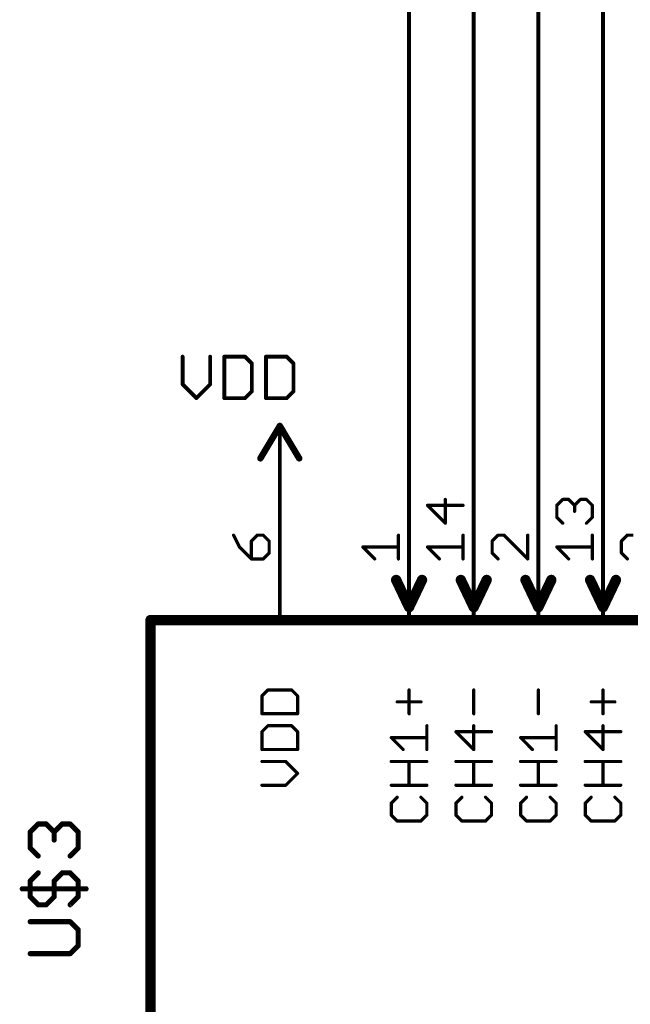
# Model space of a CAD drawing. Extents: x -61 to 240, y -139 to 283.
# Tile 68 of 77: x 112 to 136, y 104 to 143. Entities that reach past the tile are written whole.
import ezdxf

# ---------------------------------------------------------------- set-up
doc = ezdxf.new("R2010")
doc.units = 0
for name, color, linetype in [('91', 94, 'CONTINUOUS'), ('94', 14, 'CONTINUOUS'), ('95', 251, 'CONTINUOUS'), ('96', 251, 'CONTINUOUS')]:
    doc.layers.add(name, color=color, linetype=linetype)

msp = doc.modelspace()

# ---------------------------------------------------------------- linework, layer by layer
at = {"layer": '91', "const_width": 0.1524}
for points in [[(129.54, 223.52), (129.54, 124.46)], [(134.62, 198.12), (134.62, 124.46)], [(132.08, 180.34), (132.08, 124.46)], [(127, 154.94), (127, 124.46)]]:
    msp.add_lwpolyline(points, dxfattribs=at)
at = {"layer": '91', "const_width": 0.0762}
for points in [[(126.9619, 124.46, 1), (127.0381, 124.46)], [(129.5019, 124.46, 1), (129.5781, 124.46)], [(132.0419, 124.46, 1), (132.1181, 124.46)], [(134.5819, 124.46, 1), (134.6581, 124.46)]]:
    msp.add_lwpolyline(points, format="xyb", dxfattribs=at)
at = {"layer": '94'}
for points, const_width in [([(121.158, 125.73), (121.92, 127)], 0.254), ([(121.92, 127), (122.682, 125.73)], 0.254), ([(121.92, 124.46), (121.92, 127)], 0.1524), ([(121.92, 124.46), (121.92, 119.38)], 0.1524), ([(127, 124.46), (127, 119.38)], 0.1524), ([(129.54, 124.46), (129.54, 119.38)], 0.1524), ([(132.08, 124.46), (132.08, 119.38)], 0.1524), ([(134.62, 124.46), (134.62, 119.38)], 0.1524), ([(127, 119.888), (126.492, 120.9548)], 0.4064), ([(127, 119.888), (127.508, 120.9548)], 0.4064), ([(129.54, 119.888), (129.032, 120.9548)], 0.4064), ([(129.54, 119.888), (130.048, 120.9548)], 0.4064), ([(132.08, 119.888), (131.572, 120.9548)], 0.4064), ([(132.08, 119.888), (132.588, 120.9548)], 0.4064), ([(134.62, 119.888), (134.112, 120.9548)], 0.4064), ([(134.62, 119.888), (135.128, 120.9548)], 0.4064), ([(116.84, 119.38), (167.64, 119.38)], 0.4064), ([(116.84, 93.98), (116.84, 119.38)], 0.4064)]:
    msp.add_lwpolyline(points, dxfattribs=dict(at, const_width=const_width))
for points, const_width in [([(121.9745, 127.0327, 1), (121.8655, 126.9673)], 0.127), ([(121.9745, 126.9673, 1), (121.8655, 127.0327)], 0.127), ([(121.9581, 127, 1), (121.8819, 127)], 0.0762), ([(121.1035, 125.7627, 1), (121.2125, 125.6973)], 0.127), ([(122.6275, 125.6973, 1), (122.7365, 125.7627)], 0.127), ([(121.9581, 124.46, 1), (121.8819, 124.46)], 0.0762), ([(121.8819, 124.46, 1), (121.9581, 124.46)], 0.0762), ([(127.0381, 124.46, 1), (126.9619, 124.46)], 0.0762), ([(129.5781, 124.46, 1), (129.5019, 124.46)], 0.0762), ([(132.1181, 124.46, 1), (132.0419, 124.46)], 0.0762), ([(134.6581, 124.46, 1), (134.5819, 124.46)], 0.0762), ([(126.5837, 120.9985, 1), (126.4003, 120.9111)], 0.2032), ([(127.5997, 120.9111, 1), (127.4163, 120.9985)], 0.2032), ([(129.1237, 120.9985, 1), (128.9403, 120.9111)], 0.2032), ([(130.1397, 120.9111, 1), (129.9563, 120.9985)], 0.2032), ([(131.6637, 120.9985, 1), (131.4803, 120.9111)], 0.2032), ([(132.6797, 120.9111, 1), (132.4963, 120.9985)], 0.2032), ([(134.2037, 120.9985, 1), (134.0203, 120.9111)], 0.2032), ([(135.2197, 120.9111, 1), (135.0363, 120.9985)], 0.2032), ([(126.9083, 119.9317, 1), (127.0917, 119.8443)], 0.2032), ([(126.9083, 119.8443, 1), (127.0917, 119.9317)], 0.2032), ([(129.4483, 119.9317, 1), (129.6317, 119.8443)], 0.2032), ([(129.4483, 119.8443, 1), (129.6317, 119.9317)], 0.2032), ([(131.9883, 119.9317, 1), (132.1717, 119.8443)], 0.2032), ([(131.9883, 119.8443, 1), (132.1717, 119.9317)], 0.2032), ([(134.5283, 119.9317, 1), (134.7117, 119.8443)], 0.2032), ([(134.5283, 119.8443, 1), (134.7117, 119.9317)], 0.2032), ([(116.84, 119.4816, 1), (116.84, 119.2784)], 0.2032), ([(116.9416, 119.38, 1), (116.7384, 119.38)], 0.2032), ([(121.8819, 119.38, 1), (121.9581, 119.38)], 0.0762), ([(126.9619, 119.38, 1), (127.0381, 119.38)], 0.0762), ([(129.5019, 119.38, 1), (129.5781, 119.38)], 0.0762), ([(132.0419, 119.38, 1), (132.1181, 119.38)], 0.0762), ([(134.5819, 119.38, 1), (134.6581, 119.38)], 0.0762)]:
    msp.add_lwpolyline(points, format="xyb", dxfattribs=dict(at, const_width=const_width))
at = {"layer": '95'}
for points, const_width in [([(128.4218, 123.1836), (128.4218, 124.1157)], 0.127), ([(132.8027, 123.8827), (133.0357, 124.1157)], 0.127), ([(133.0357, 124.1157), (133.2688, 124.1157)], 0.127), ([(133.2688, 124.1157), (133.5018, 123.8827)], 0.127), ([(133.5018, 123.8827), (133.7348, 124.1157)], 0.127), ([(133.7348, 124.1157), (133.9679, 124.1157)], 0.127), ([(133.9679, 124.1157), (134.2009, 123.8827)], 0.127), ([(129.1209, 123.8827), (127.7227, 123.8827)], 0.127), ([(127.7227, 123.8827), (128.4218, 123.1836)], 0.127), ([(132.8027, 123.4166), (132.8027, 123.8827)], 0.127), ([(133.5018, 123.8827), (133.5018, 123.6496)], 0.127), ([(134.2009, 123.8827), (134.2009, 123.4166)], 0.127), ([(133.0357, 123.1836), (132.8027, 123.4166)], 0.127), ([(134.2009, 123.4166), (133.9679, 123.1836)], 0.127), ([(120.1027, 122.7124), (120.3357, 122.2464)], 0.127), ([(121.0348, 122.7124), (120.8018, 122.4794)], 0.127), ([(120.8018, 122.4794), (120.8018, 121.7803)], 0.127), ([(121.2679, 122.7124), (121.0348, 122.7124)], 0.127), ([(121.5009, 122.4794), (121.2679, 122.7124)], 0.127), ([(121.5009, 122.0133), (121.5009, 122.4794)], 0.127), ([(126.5809, 121.7803), (126.5809, 122.7124)], 0.127), ([(129.1209, 121.7803), (129.1209, 122.7124)], 0.127), ([(130.4957, 122.7124), (130.2627, 122.4794)], 0.127), ([(130.2627, 122.4794), (130.2627, 122.0133)], 0.127), ([(130.7288, 122.7124), (130.4957, 122.7124)], 0.127), ([(131.6609, 121.7803), (130.7288, 122.7124)], 0.127), ([(131.6609, 122.7124), (131.6609, 121.7803)], 0.127), ([(134.2009, 121.7803), (134.2009, 122.7124)], 0.127), ([(135.3427, 122.4794), (135.5757, 122.7124)], 0.127), ([(135.3427, 122.0133), (135.3427, 122.4794)], 0.127), ([(135.5757, 122.7124), (135.8088, 122.7124)], 0.127), ([(120.3357, 122.2464), (120.8018, 121.7803)], 0.127), ([(125.6488, 121.7803), (125.1827, 122.2464)], 0.127), ([(125.1827, 122.2464), (126.5809, 122.2464)], 0.127), ([(128.1888, 121.7803), (127.7227, 122.2464)], 0.127), ([(127.7227, 122.2464), (129.1209, 122.2464)], 0.127), ([(133.2688, 121.7803), (132.8027, 122.2464)], 0.127), ([(132.8027, 122.2464), (134.2009, 122.2464)], 0.127), ([(120.8018, 121.7803), (121.2679, 121.7803)], 0.127), ([(121.2679, 121.7803), (121.5009, 122.0133)], 0.127), ([(130.2627, 122.0133), (130.4957, 121.7803)], 0.127), ([(135.5757, 121.7803), (135.3427, 122.0133)], 0.127), ([(121.4533, 116.6355), (121.2203, 116.4025)], 0.127), ([(121.2203, 116.4025), (121.2203, 115.7034)], 0.127), ([(122.3855, 116.6355), (121.4533, 116.6355)], 0.127), ([(122.6185, 116.4025), (122.3855, 116.6355)], 0.127), ([(122.6185, 115.7034), (122.6185, 116.4025)], 0.127), ([(126.9994, 115.7034), (126.9994, 116.6355)], 0.127), ([(129.5394, 115.7034), (129.5394, 116.6355)], 0.127), ([(132.0794, 115.7034), (132.0794, 116.6355)], 0.127), ([(134.6194, 115.7034), (134.6194, 116.6355)], 0.127), ([(126.5333, 116.1695), (127.4655, 116.1695)], 0.127), ([(134.1533, 116.1695), (135.0855, 116.1695)], 0.127), ([(121.2203, 115.7034), (122.6185, 115.7034)], 0.127), ([(121.4533, 115.2323), (121.2203, 114.9992)], 0.127), ([(122.3855, 115.2323), (121.4533, 115.2323)], 0.127), ([(122.6185, 114.9992), (122.3855, 115.2323)], 0.127), ([(127.6985, 114.3001), (127.6985, 115.2323)], 0.127), ([(129.5394, 114.3001), (129.5394, 115.2323)], 0.127), ([(132.7785, 114.3001), (132.7785, 115.2323)], 0.127), ([(134.6194, 114.3001), (134.6194, 115.2323)], 0.127), ([(121.2203, 114.9992), (121.2203, 114.3001)], 0.127), ([(122.6185, 114.3001), (122.6185, 114.9992)], 0.127), ([(126.7664, 114.3001), (126.3003, 114.7662)], 0.127), ([(126.3003, 114.7662), (127.6985, 114.7662)], 0.127), ([(130.2385, 114.9992), (128.8403, 114.9992)], 0.127), ([(128.8403, 114.9992), (129.5394, 114.3001)], 0.127), ([(131.8464, 114.3001), (131.3803, 114.7662)], 0.127), ([(131.3803, 114.7662), (132.7785, 114.7662)], 0.127), ([(135.3185, 114.9992), (133.9203, 114.9992)], 0.127), ([(133.9203, 114.9992), (134.6194, 114.3001)], 0.127), ([(121.2203, 114.3001), (122.6185, 114.3001)], 0.127), ([(122.1524, 113.829), (121.2203, 113.829)], 0.127), ([(122.6185, 113.3629), (122.1524, 113.829)], 0.127), ([(126.3003, 113.829), (127.6985, 113.829)], 0.127), ([(126.9994, 112.8969), (126.9994, 113.829)], 0.127), ([(128.8403, 113.829), (130.2385, 113.829)], 0.127), ([(129.5394, 112.8969), (129.5394, 113.829)], 0.127), ([(131.3803, 113.829), (132.7785, 113.829)], 0.127), ([(132.0794, 112.8969), (132.0794, 113.829)], 0.127), ([(133.9203, 113.829), (135.3185, 113.829)], 0.127), ([(134.6194, 112.8969), (134.6194, 113.829)], 0.127), ([(122.1524, 112.8969), (122.6185, 113.3629)], 0.127), ([(121.2203, 112.8969), (122.1524, 112.8969)], 0.127), ([(127.6985, 112.8969), (126.3003, 112.8969)], 0.127), ([(130.2385, 112.8969), (128.8403, 112.8969)], 0.127), ([(132.7785, 112.8969), (131.3803, 112.8969)], 0.127), ([(135.3185, 112.8969), (133.9203, 112.8969)], 0.127), ([(126.5333, 112.4257), (126.3003, 112.1927)], 0.127), ([(127.6985, 112.1927), (127.4655, 112.4257)], 0.127), ([(129.0733, 112.4257), (128.8403, 112.1927)], 0.127), ([(130.2385, 112.1927), (130.0055, 112.4257)], 0.127), ([(131.6133, 112.4257), (131.3803, 112.1927)], 0.127), ([(132.7785, 112.1927), (132.5455, 112.4257)], 0.127), ([(134.1533, 112.4257), (133.9203, 112.1927)], 0.127), ([(135.3185, 112.1927), (135.0855, 112.4257)], 0.127), ([(126.3003, 112.1927), (126.3003, 111.7266)], 0.127), ([(127.6985, 111.7266), (127.6985, 112.1927)], 0.127), ([(128.8403, 112.1927), (128.8403, 111.7266)], 0.127), ([(130.2385, 111.7266), (130.2385, 112.1927)], 0.127), ([(131.3803, 112.1927), (131.3803, 111.7266)], 0.127), ([(132.7785, 111.7266), (132.7785, 112.1927)], 0.127), ([(133.9203, 112.1927), (133.9203, 111.7266)], 0.127), ([(135.3185, 111.7266), (135.3185, 112.1927)], 0.127), ([(126.3003, 111.7266), (126.5333, 111.4936)], 0.127), ([(127.4655, 111.4936), (127.6985, 111.7266)], 0.127), ([(128.8403, 111.7266), (129.0733, 111.4936)], 0.127), ([(130.0055, 111.4936), (130.2385, 111.7266)], 0.127), ([(131.3803, 111.7266), (131.6133, 111.4936)], 0.127), ([(132.5455, 111.4936), (132.7785, 111.7266)], 0.127), ([(133.9203, 111.7266), (134.1533, 111.4936)], 0.127), ([(135.0855, 111.4936), (135.3185, 111.7266)], 0.127), ([(112.114, 111.0622), (112.4275, 111.3757)], 0.2032), ([(112.4275, 111.3757), (112.7411, 111.3757)], 0.2032), ([(112.7411, 111.3757), (113.0546, 111.0622)], 0.2032), ([(113.0546, 111.0622), (113.3681, 111.3757)], 0.2032), ([(113.3681, 111.3757), (113.6817, 111.3757)], 0.2032), ([(113.6817, 111.3757), (113.9952, 111.0622)], 0.2032), ([(126.5333, 111.4936), (127.4655, 111.4936)], 0.127), ([(129.0733, 111.4936), (130.0055, 111.4936)], 0.127), ([(131.6133, 111.4936), (132.5455, 111.4936)], 0.127), ([(134.1533, 111.4936), (135.0855, 111.4936)], 0.127), ([(112.114, 110.4351), (112.114, 111.0622)], 0.2032), ([(113.0546, 111.0622), (113.0546, 110.7487)], 0.2032), ([(113.9952, 111.0622), (113.9952, 110.4351)], 0.2032), ([(112.4275, 110.1216), (112.114, 110.4351)], 0.2032), ([(113.9952, 110.4351), (113.6817, 110.1216)], 0.2032), ([(112.114, 109.1444), (112.4275, 109.4579)], 0.2032), ([(113.3681, 109.4579), (113.0546, 109.1444)], 0.2032), ([(113.6817, 109.4579), (113.3681, 109.4579)], 0.2032), ([(113.9952, 109.1444), (113.6817, 109.4579)], 0.2032), ([(112.114, 108.5173), (112.114, 109.1444)], 0.2032), ([(113.0546, 109.1444), (113.0546, 108.5173)], 0.2032), ([(113.9952, 108.5173), (113.9952, 109.1444)], 0.2032), ([(111.8005, 108.8308), (114.3087, 108.8308)], 0.2032), ([(112.4275, 108.2038), (112.114, 108.5173)], 0.2032), ([(113.0546, 108.5173), (112.7411, 108.2038)], 0.2032), ([(113.6817, 108.2038), (113.9952, 108.5173)], 0.2032), ([(112.7411, 108.2038), (112.4275, 108.2038)], 0.2032), ([(113.6817, 107.5401), (112.114, 107.5401)], 0.2032), ([(113.9952, 107.2266), (113.6817, 107.5401)], 0.2032), ([(113.9952, 106.5995), (113.9952, 107.2266)], 0.2032), ([(113.6817, 106.286), (113.9952, 106.5995)], 0.2032), ([(112.114, 106.286), (113.6817, 106.286)], 0.2032)]:
    msp.add_lwpolyline(points, dxfattribs=dict(at, const_width=const_width))
for points, const_width in [([(128.4536, 124.1157, 1), (128.3901, 124.1157)], 0.0635), ([(133.0357, 124.1475, 1), (133.0357, 124.084)], 0.0635), ([(133.0582, 124.0933, 1), (133.0133, 124.1382)], 0.0635), ([(133.2912, 124.1382, 1), (133.2463, 124.0933)], 0.0635), ([(133.2688, 124.084, 1), (133.2688, 124.1475)], 0.0635), ([(133.7348, 124.1475, 1), (133.7348, 124.084)], 0.0635), ([(133.7573, 124.0933, 1), (133.7124, 124.1382)], 0.0635), ([(133.9903, 124.1382, 1), (133.9454, 124.0933)], 0.0635), ([(133.9679, 124.084, 1), (133.9679, 124.1475)], 0.0635), ([(127.7227, 123.9144, 1), (127.7227, 123.8509)], 0.0635), ([(127.7452, 123.9051, 1), (127.7003, 123.8602)], 0.0635), ([(129.1209, 123.8509, 1), (129.1209, 123.9144)], 0.0635), ([(132.8345, 123.8827, 1), (132.771, 123.8827)], 0.0635), ([(132.7803, 123.9051, 1), (132.8252, 123.8602)], 0.0635), ([(133.5336, 123.8827, 1), (133.4701, 123.8827)], 0.0635), ([(133.4794, 123.9051, 1), (133.5243, 123.8602)], 0.0635), ([(133.4701, 123.6496, 1), (133.5336, 123.6496)], 0.0635), ([(133.4794, 123.8602, 1), (133.5243, 123.9051)], 0.0635), ([(134.2327, 123.8827, 1), (134.1692, 123.8827)], 0.0635), ([(134.1784, 123.8602, 1), (134.2234, 123.9051)], 0.0635), ([(132.8252, 123.4391, 1), (132.7803, 123.3942)], 0.0635), ([(132.771, 123.4166, 1), (132.8345, 123.4166)], 0.0635), ([(134.1692, 123.4166, 1), (134.2327, 123.4166)], 0.0635), ([(134.2234, 123.3942, 1), (134.1784, 123.4391)], 0.0635), ([(128.3901, 123.1836, 1), (128.4536, 123.1836)], 0.0635), ([(128.3994, 123.1611, 1), (128.4443, 123.206)], 0.0635), ([(133.0133, 123.1611, 1), (133.0582, 123.206)], 0.0635), ([(133.9454, 123.206, 1), (133.9903, 123.1611)], 0.0635), ([(120.1311, 122.7266, 1), (120.0743, 122.6982)], 0.0635), ([(120.8336, 122.4794, 1), (120.7701, 122.4794)], 0.0635), ([(120.7794, 122.5018, 1), (120.8243, 122.4569)], 0.0635), ([(121.0348, 122.7442, 1), (121.0348, 122.6807)], 0.0635), ([(121.0573, 122.69, 1), (121.0124, 122.7349)], 0.0635), ([(121.2903, 122.7349, 1), (121.2454, 122.69)], 0.0635), ([(121.2679, 122.6807, 1), (121.2679, 122.7442)], 0.0635), ([(121.5327, 122.4794, 1), (121.4691, 122.4794)], 0.0635), ([(121.4784, 122.4569, 1), (121.5234, 122.5018)], 0.0635), ([(126.6127, 122.7124, 1), (126.5491, 122.7124)], 0.0635), ([(129.1526, 122.7124, 1), (129.0892, 122.7124)], 0.0635), ([(130.2945, 122.4794, 1), (130.231, 122.4794)], 0.0635), ([(130.2403, 122.5018, 1), (130.2852, 122.4569)], 0.0635), ([(130.4957, 122.7442, 1), (130.4957, 122.6807)], 0.0635), ([(130.5182, 122.69, 1), (130.4733, 122.7349)], 0.0635), ([(130.7512, 122.7349, 1), (130.7063, 122.69)], 0.0635), ([(130.7288, 122.6807, 1), (130.7288, 122.7442)], 0.0635), ([(131.6926, 122.7124, 1), (131.6292, 122.7124)], 0.0635), ([(134.2327, 122.7124, 1), (134.1692, 122.7124)], 0.0635), ([(135.3745, 122.4794, 1), (135.311, 122.4794)], 0.0635), ([(135.3203, 122.5018, 1), (135.3652, 122.4569)], 0.0635), ([(135.5757, 122.7442, 1), (135.5757, 122.6807)], 0.0635), ([(135.5982, 122.69, 1), (135.5533, 122.7349)], 0.0635), ([(120.3582, 122.2688, 1), (120.3133, 122.2239)], 0.0635), ([(120.3073, 122.2322, 1), (120.3641, 122.2606)], 0.0635), ([(125.1827, 122.2781, 1), (125.1827, 122.2146)], 0.0635), ([(125.2052, 122.2688, 1), (125.1603, 122.2239)], 0.0635), ([(126.5809, 122.2146, 1), (126.5809, 122.2781)], 0.0635), ([(127.7227, 122.2781, 1), (127.7227, 122.2146)], 0.0635), ([(127.7452, 122.2688, 1), (127.7003, 122.2239)], 0.0635), ([(129.1209, 122.2146, 1), (129.1209, 122.2781)], 0.0635), ([(132.8027, 122.2781, 1), (132.8027, 122.2146)], 0.0635), ([(132.8252, 122.2688, 1), (132.7803, 122.2239)], 0.0635), ([(134.2009, 122.2146, 1), (134.2009, 122.2781)], 0.0635), ([(120.8018, 121.8121, 1), (120.8018, 121.7486)], 0.0635), ([(120.7701, 121.7803, 1), (120.8336, 121.7803)], 0.0635), ([(120.7794, 121.7578, 1), (120.8243, 121.8028)], 0.0635), ([(121.2454, 121.8028, 1), (121.2903, 121.7578)], 0.0635), ([(121.2679, 121.7486, 1), (121.2679, 121.8121)], 0.0635), ([(121.4691, 122.0133, 1), (121.5327, 122.0133)], 0.0635), ([(121.5234, 121.9909, 1), (121.4784, 122.0358)], 0.0635), ([(125.6263, 121.7578, 1), (125.6712, 121.8028)], 0.0635), ([(126.5491, 121.7803, 1), (126.6127, 121.7803)], 0.0635), ([(128.1663, 121.7578, 1), (128.2112, 121.8028)], 0.0635), ([(129.0892, 121.7803, 1), (129.1526, 121.7803)], 0.0635), ([(130.2852, 122.0358, 1), (130.2403, 121.9909)], 0.0635), ([(130.231, 122.0133, 1), (130.2945, 122.0133)], 0.0635), ([(130.4733, 121.7578, 1), (130.5182, 121.8028)], 0.0635), ([(131.6292, 121.7803, 1), (131.6926, 121.7803)], 0.0635), ([(131.6384, 121.7578, 1), (131.6834, 121.8028)], 0.0635), ([(133.2463, 121.7578, 1), (133.2912, 121.8028)], 0.0635), ([(134.1692, 121.7803, 1), (134.2327, 121.7803)], 0.0635), ([(135.3652, 122.0358, 1), (135.3203, 121.9909)], 0.0635), ([(135.311, 122.0133, 1), (135.3745, 122.0133)], 0.0635), ([(135.5533, 121.7578, 1), (135.5982, 121.8028)], 0.0635), ([(121.2521, 116.4025, 1), (121.1886, 116.4025)], 0.0635), ([(121.1979, 116.425, 1), (121.2428, 116.3801)], 0.0635), ([(121.4533, 116.6673, 1), (121.4533, 116.6038)], 0.0635), ([(121.4758, 116.6131, 1), (121.4309, 116.658)], 0.0635), ([(122.4079, 116.658, 1), (122.363, 116.6131)], 0.0635), ([(122.3855, 116.6038, 1), (122.3855, 116.6673)], 0.0635), ([(122.6503, 116.4025, 1), (122.5868, 116.4025)], 0.0635), ([(122.596, 116.3801, 1), (122.641, 116.425)], 0.0635), ([(127.0312, 116.6355, 1), (126.9677, 116.6355)], 0.0635), ([(129.5712, 116.6355, 1), (129.5077, 116.6355)], 0.0635), ([(132.1112, 116.6355, 1), (132.0477, 116.6355)], 0.0635), ([(134.6512, 116.6355, 1), (134.5877, 116.6355)], 0.0635), ([(126.5333, 116.2012, 1), (126.5333, 116.1377)], 0.0635), ([(127.4655, 116.1377, 1), (127.4655, 116.2012)], 0.0635), ([(134.1533, 116.2012, 1), (134.1533, 116.1377)], 0.0635), ([(135.0855, 116.1377, 1), (135.0855, 116.2012)], 0.0635), ([(121.2203, 115.7352, 1), (121.2203, 115.6717)], 0.0635), ([(121.1886, 115.7034, 1), (121.2521, 115.7034)], 0.0635), ([(122.5868, 115.7034, 1), (122.6503, 115.7034)], 0.0635), ([(122.6185, 115.6717, 1), (122.6185, 115.7352)], 0.0635), ([(126.9677, 115.7034, 1), (127.0312, 115.7034)], 0.0635), ([(129.5077, 115.7034, 1), (129.5712, 115.7034)], 0.0635), ([(132.0477, 115.7034, 1), (132.1112, 115.7034)], 0.0635), ([(134.5877, 115.7034, 1), (134.6512, 115.7034)], 0.0635), ([(121.4533, 115.264, 1), (121.4533, 115.2005)], 0.0635), ([(121.4758, 115.2098, 1), (121.4309, 115.2547)], 0.0635), ([(122.4079, 115.2547, 1), (122.363, 115.2098)], 0.0635), ([(122.3855, 115.2005, 1), (122.3855, 115.264)], 0.0635), ([(127.7303, 115.2323, 1), (127.6668, 115.2323)], 0.0635), ([(129.5712, 115.2323, 1), (129.5077, 115.2323)], 0.0635), ([(132.8102, 115.2323, 1), (132.7468, 115.2323)], 0.0635), ([(134.6512, 115.2323, 1), (134.5877, 115.2323)], 0.0635), ([(121.2521, 114.9992, 1), (121.1886, 114.9992)], 0.0635), ([(121.1979, 115.0217, 1), (121.2428, 114.9768)], 0.0635), ([(122.6503, 114.9992, 1), (122.5868, 114.9992)], 0.0635), ([(122.596, 114.9768, 1), (122.641, 115.0217)], 0.0635), ([(126.3003, 114.798, 1), (126.3003, 114.7345)], 0.0635), ([(126.3228, 114.7887, 1), (126.2779, 114.7438)], 0.0635), ([(127.6985, 114.7345, 1), (127.6985, 114.798)], 0.0635), ([(128.8403, 115.031, 1), (128.8403, 114.9675)], 0.0635), ([(128.8628, 115.0217, 1), (128.8179, 114.9768)], 0.0635), ([(130.2385, 114.9675, 1), (130.2385, 115.031)], 0.0635), ([(131.3803, 114.798, 1), (131.3803, 114.7345)], 0.0635), ([(131.4028, 114.7887, 1), (131.3579, 114.7438)], 0.0635), ([(132.7785, 114.7345, 1), (132.7785, 114.798)], 0.0635), ([(133.9203, 115.031, 1), (133.9203, 114.9675)], 0.0635), ([(133.9428, 115.0217, 1), (133.8979, 114.9768)], 0.0635), ([(135.3185, 114.9675, 1), (135.3185, 115.031)], 0.0635), ([(121.2203, 114.3319, 1), (121.2203, 114.2684)], 0.0635), ([(121.1886, 114.3001, 1), (121.2521, 114.3001)], 0.0635), ([(122.5868, 114.3001, 1), (122.6503, 114.3001)], 0.0635), ([(122.6185, 114.2684, 1), (122.6185, 114.3319)], 0.0635), ([(126.7439, 114.2777, 1), (126.7888, 114.3226)], 0.0635), ([(127.6668, 114.3001, 1), (127.7303, 114.3001)], 0.0635), ([(129.5077, 114.3001, 1), (129.5712, 114.3001)], 0.0635), ([(129.517, 114.2777, 1), (129.5619, 114.3226)], 0.0635), ([(131.8239, 114.2777, 1), (131.8688, 114.3226)], 0.0635), ([(132.7468, 114.3001, 1), (132.8102, 114.3001)], 0.0635), ([(134.5877, 114.3001, 1), (134.6512, 114.3001)], 0.0635), ([(134.597, 114.2777, 1), (134.6419, 114.3226)], 0.0635), ([(121.2203, 113.8607, 1), (121.2203, 113.7972)], 0.0635), ([(122.1749, 113.8514, 1), (122.13, 113.8065)], 0.0635), ([(122.1524, 113.7972, 1), (122.1524, 113.8607)], 0.0635), ([(126.3003, 113.8607, 1), (126.3003, 113.7972)], 0.0635), ([(127.0312, 113.829, 1), (126.9677, 113.829)], 0.0635), ([(127.6985, 113.7972, 1), (127.6985, 113.8607)], 0.0635), ([(128.8403, 113.8607, 1), (128.8403, 113.7972)], 0.0635), ([(129.5712, 113.829, 1), (129.5077, 113.829)], 0.0635), ([(130.2385, 113.7972, 1), (130.2385, 113.8607)], 0.0635), ([(131.3803, 113.8607, 1), (131.3803, 113.7972)], 0.0635), ([(132.1112, 113.829, 1), (132.0477, 113.829)], 0.0635), ([(132.7785, 113.7972, 1), (132.7785, 113.8607)], 0.0635), ([(133.9203, 113.8607, 1), (133.9203, 113.7972)], 0.0635), ([(134.6512, 113.829, 1), (134.5877, 113.829)], 0.0635), ([(135.3185, 113.7972, 1), (135.3185, 113.8607)], 0.0635), ([(122.641, 113.3405, 1), (122.596, 113.3854)], 0.0635), ([(122.596, 113.3405, 1), (122.641, 113.3854)], 0.0635), ([(121.2203, 112.9286, 1), (121.2203, 112.8651)], 0.0635), ([(122.13, 112.9193, 1), (122.1749, 112.8744)], 0.0635), ([(122.1524, 112.8651, 1), (122.1524, 112.9286)], 0.0635), ([(126.3003, 112.9286, 1), (126.3003, 112.8651)], 0.0635), ([(126.9677, 112.8969, 1), (127.0312, 112.8969)], 0.0635), ([(127.6985, 112.8651, 1), (127.6985, 112.9286)], 0.0635), ([(128.8403, 112.9286, 1), (128.8403, 112.8651)], 0.0635), ([(129.5077, 112.8969, 1), (129.5712, 112.8969)], 0.0635), ([(130.2385, 112.8651, 1), (130.2385, 112.9286)], 0.0635), ([(131.3803, 112.9286, 1), (131.3803, 112.8651)], 0.0635), ([(132.0477, 112.8969, 1), (132.1112, 112.8969)], 0.0635), ([(132.7785, 112.8651, 1), (132.7785, 112.9286)], 0.0635), ([(133.9203, 112.9286, 1), (133.9203, 112.8651)], 0.0635), ([(134.5877, 112.8969, 1), (134.6512, 112.8969)], 0.0635), ([(135.3185, 112.8651, 1), (135.3185, 112.9286)], 0.0635), ([(126.5558, 112.4033, 1), (126.5109, 112.4482)], 0.0635), ([(127.4879, 112.4482, 1), (127.443, 112.4033)], 0.0635), ([(129.0958, 112.4033, 1), (129.0509, 112.4482)], 0.0635), ([(130.0279, 112.4482, 1), (129.983, 112.4033)], 0.0635), ([(131.6358, 112.4033, 1), (131.5909, 112.4482)], 0.0635), ([(132.5679, 112.4482, 1), (132.523, 112.4033)], 0.0635), ([(134.1758, 112.4033, 1), (134.1309, 112.4482)], 0.0635), ([(135.1079, 112.4482, 1), (135.063, 112.4033)], 0.0635), ([(126.3321, 112.1927, 1), (126.2686, 112.1927)], 0.0635), ([(126.2779, 112.2151, 1), (126.3228, 112.1702)], 0.0635), ([(127.7303, 112.1927, 1), (127.6668, 112.1927)], 0.0635), ([(127.676, 112.1702, 1), (127.721, 112.2151)], 0.0635), ([(128.8721, 112.1927, 1), (128.8086, 112.1927)], 0.0635), ([(128.8179, 112.2151, 1), (128.8628, 112.1702)], 0.0635), ([(130.2703, 112.1927, 1), (130.2068, 112.1927)], 0.0635), ([(130.216, 112.1702, 1), (130.261, 112.2151)], 0.0635), ([(131.4121, 112.1927, 1), (131.3486, 112.1927)], 0.0635), ([(131.3579, 112.2151, 1), (131.4028, 112.1702)], 0.0635), ([(132.8102, 112.1927, 1), (132.7468, 112.1927)], 0.0635), ([(132.756, 112.1702, 1), (132.801, 112.2151)], 0.0635), ([(133.9521, 112.1927, 1), (133.8886, 112.1927)], 0.0635), ([(133.8979, 112.2151, 1), (133.9428, 112.1702)], 0.0635), ([(135.3502, 112.1927, 1), (135.2868, 112.1927)], 0.0635), ([(135.296, 112.1702, 1), (135.341, 112.2151)], 0.0635), ([(126.3228, 111.7491, 1), (126.2779, 111.7042)], 0.0635), ([(126.2686, 111.7266, 1), (126.3321, 111.7266)], 0.0635), ([(127.6668, 111.7266, 1), (127.7303, 111.7266)], 0.0635), ([(127.721, 111.7042, 1), (127.676, 111.7491)], 0.0635), ([(128.8628, 111.7491, 1), (128.8179, 111.7042)], 0.0635), ([(128.8086, 111.7266, 1), (128.8721, 111.7266)], 0.0635), ([(130.2068, 111.7266, 1), (130.2703, 111.7266)], 0.0635), ([(130.261, 111.7042, 1), (130.216, 111.7491)], 0.0635), ([(131.4028, 111.7491, 1), (131.3579, 111.7042)], 0.0635), ([(131.3486, 111.7266, 1), (131.4121, 111.7266)], 0.0635), ([(132.7468, 111.7266, 1), (132.8102, 111.7266)], 0.0635), ([(132.801, 111.7042, 1), (132.756, 111.7491)], 0.0635), ([(133.9428, 111.7491, 1), (133.8979, 111.7042)], 0.0635), ([(133.8886, 111.7266, 1), (133.9521, 111.7266)], 0.0635), ([(135.2868, 111.7266, 1), (135.3502, 111.7266)], 0.0635), ([(135.341, 111.7042, 1), (135.296, 111.7491)], 0.0635), ([(112.4275, 111.4265, 1), (112.4275, 111.3249)], 0.1016), ([(112.4634, 111.3398, 1), (112.3916, 111.4116)], 0.1016), ([(112.777, 111.4116, 1), (112.7051, 111.3398)], 0.1016), ([(112.7411, 111.3249, 1), (112.7411, 111.4265)], 0.1016), ([(113.3681, 111.4265, 1), (113.3681, 111.3249)], 0.1016), ([(113.4041, 111.3398, 1), (113.3322, 111.4116)], 0.1016), ([(113.7176, 111.4116, 1), (113.6457, 111.3398)], 0.1016), ([(113.6817, 111.3249, 1), (113.6817, 111.4265)], 0.1016), ([(126.5333, 111.5253, 1), (126.5333, 111.4618)], 0.0635), ([(126.5109, 111.4711, 1), (126.5558, 111.516)], 0.0635), ([(127.443, 111.516, 1), (127.4879, 111.4711)], 0.0635), ([(127.4655, 111.4618, 1), (127.4655, 111.5253)], 0.0635), ([(129.0733, 111.5253, 1), (129.0733, 111.4618)], 0.0635), ([(129.0509, 111.4711, 1), (129.0958, 111.516)], 0.0635), ([(129.983, 111.516, 1), (130.0279, 111.4711)], 0.0635), ([(130.0055, 111.4618, 1), (130.0055, 111.5253)], 0.0635), ([(131.6133, 111.5253, 1), (131.6133, 111.4618)], 0.0635), ([(131.5909, 111.4711, 1), (131.6358, 111.516)], 0.0635), ([(132.523, 111.516, 1), (132.5679, 111.4711)], 0.0635), ([(132.5455, 111.4618, 1), (132.5455, 111.5253)], 0.0635), ([(134.1533, 111.5253, 1), (134.1533, 111.4618)], 0.0635), ([(134.1309, 111.4711, 1), (134.1758, 111.516)], 0.0635), ([(135.063, 111.516, 1), (135.1079, 111.4711)], 0.0635), ([(135.0855, 111.4618, 1), (135.0855, 111.5253)], 0.0635), ([(112.1648, 111.0622, 1), (112.0632, 111.0622)], 0.1016), ([(112.0781, 111.0981, 1), (112.1499, 111.0263)], 0.1016), ([(113.1054, 111.0622, 1), (113.0038, 111.0622)], 0.1016), ([(113.0187, 111.0981, 1), (113.0905, 111.0263)], 0.1016), ([(113.0187, 111.0263, 1), (113.0905, 111.0981)], 0.1016), ([(114.046, 111.0622, 1), (113.9444, 111.0622)], 0.1016), ([(113.9593, 111.0263, 1), (114.0311, 111.0981)], 0.1016), ([(113.0038, 110.7487, 1), (113.1054, 110.7487)], 0.1016), ([(112.1499, 110.471, 1), (112.0781, 110.3992)], 0.1016), ([(112.0632, 110.4351, 1), (112.1648, 110.4351)], 0.1016), ([(112.3916, 110.0857, 1), (112.4634, 110.1575)], 0.1016), ([(113.6457, 110.1575, 1), (113.7176, 110.0857)], 0.1016), ([(113.9444, 110.4351, 1), (114.046, 110.4351)], 0.1016), ([(114.0311, 110.3992, 1), (113.9593, 110.471)], 0.1016), ([(112.4634, 109.422, 1), (112.3916, 109.4938)], 0.1016), ([(113.3681, 109.5087, 1), (113.3681, 109.4071)], 0.1016), ([(113.4041, 109.422, 1), (113.3322, 109.4938)], 0.1016), ([(113.7176, 109.4938, 1), (113.6457, 109.422)], 0.1016), ([(113.6817, 109.4071, 1), (113.6817, 109.5087)], 0.1016), ([(112.1648, 109.1444, 1), (112.0632, 109.1444)], 0.1016), ([(112.0781, 109.1803, 1), (112.1499, 109.1085)], 0.1016), ([(113.1054, 109.1444, 1), (113.0038, 109.1444)], 0.1016), ([(113.0187, 109.1803, 1), (113.0905, 109.1085)], 0.1016), ([(114.046, 109.1444, 1), (113.9444, 109.1444)], 0.1016), ([(113.9593, 109.1085, 1), (114.0311, 109.1803)], 0.1016), ([(111.8005, 108.8816, 1), (111.8005, 108.78)], 0.1016), ([(112.1499, 108.5532, 1), (112.0781, 108.4814)], 0.1016), ([(113.0905, 108.4814, 1), (113.0187, 108.5532)], 0.1016), ([(114.0311, 108.4814, 1), (113.9593, 108.5532)], 0.1016), ([(114.3087, 108.78, 1), (114.3087, 108.8816)], 0.1016), ([(112.0632, 108.5173, 1), (112.1648, 108.5173)], 0.1016), ([(112.4275, 108.2546, 1), (112.4275, 108.153)], 0.1016), ([(112.3916, 108.1678, 1), (112.4634, 108.2397)], 0.1016), ([(112.7051, 108.2397, 1), (112.777, 108.1678)], 0.1016), ([(112.7411, 108.153, 1), (112.7411, 108.2546)], 0.1016), ([(113.0038, 108.5173, 1), (113.1054, 108.5173)], 0.1016), ([(113.6457, 108.2397, 1), (113.7176, 108.1678)], 0.1016), ([(113.9444, 108.5173, 1), (114.046, 108.5173)], 0.1016), ([(112.114, 107.5909, 1), (112.114, 107.4893)], 0.1016), ([(113.7176, 107.576, 1), (113.6457, 107.5042)], 0.1016), ([(113.6817, 107.4893, 1), (113.6817, 107.5909)], 0.1016), ([(114.046, 107.2266, 1), (113.9444, 107.2266)], 0.1016), ([(113.9593, 107.1906, 1), (114.0311, 107.2625)], 0.1016), ([(114.0311, 106.5636, 1), (113.9593, 106.6354)], 0.1016), ([(112.114, 106.3368, 1), (112.114, 106.2352)], 0.1016), ([(113.6457, 106.3219, 1), (113.7176, 106.25)], 0.1016), ([(113.6817, 106.2352, 1), (113.6817, 106.3368)], 0.1016), ([(113.9444, 106.5995, 1), (114.046, 106.5995)], 0.1016)]:
    msp.add_lwpolyline(points, format="xyb", dxfattribs=dict(at, const_width=const_width))
at = {"layer": '96', "const_width": 0.1524}
for points in [[(118.1007, 129.7192), (118.1007, 128.6345)], [(119.1854, 128.6345), (119.1854, 129.7192)], [(119.7379, 129.7192), (119.7379, 128.0922)], [(120.5514, 129.7192), (119.7379, 129.7192)], [(120.8225, 129.448), (120.5514, 129.7192)], [(120.8225, 128.3634), (120.8225, 129.448)], [(121.375, 129.7192), (121.375, 128.0922)], [(122.1885, 129.7192), (121.375, 129.7192)], [(122.4597, 129.448), (122.1885, 129.7192)], [(122.4597, 128.3634), (122.4597, 129.448)], [(118.1007, 128.6345), (118.6431, 128.0922)], [(118.6431, 128.0922), (119.1854, 128.6345)], [(120.5514, 128.0922), (120.8225, 128.3634)], [(122.1885, 128.0922), (122.4597, 128.3634)], [(119.7379, 128.0922), (120.5514, 128.0922)], [(121.375, 128.0922), (122.1885, 128.0922)]]:
    msp.add_lwpolyline(points, dxfattribs=at)
at = {"layer": '96', "const_width": 0.0762}
for points in [[(118.1388, 129.7192, 1), (118.0626, 129.7192)], [(119.2235, 129.7192, 1), (119.1473, 129.7192)], [(119.776, 129.7192, 1), (119.6998, 129.7192)], [(119.7379, 129.7573, 1), (119.7379, 129.6811)], [(120.5783, 129.7461, 1), (120.5244, 129.6922)], [(120.5514, 129.6811, 1), (120.5514, 129.7573)], [(120.8606, 129.448, 1), (120.7844, 129.448)], [(120.7956, 129.4211, 1), (120.8495, 129.475)], [(121.4131, 129.7192, 1), (121.3369, 129.7192)], [(121.375, 129.7573, 1), (121.375, 129.6811)], [(122.2155, 129.7461, 1), (122.1616, 129.6922)], [(122.1885, 129.6811, 1), (122.1885, 129.7573)], [(122.4978, 129.448, 1), (122.4216, 129.448)], [(122.4328, 129.4211, 1), (122.4866, 129.475)], [(118.1277, 128.6615, 1), (118.0738, 128.6076)], [(119.2123, 128.6076, 1), (119.1584, 128.6615)], [(118.0626, 128.6345, 1), (118.1388, 128.6345)], [(119.1473, 128.6345, 1), (119.2235, 128.6345)], [(120.7844, 128.3634, 1), (120.8606, 128.3634)], [(120.8495, 128.3364, 1), (120.7956, 128.3903)], [(122.4216, 128.3634, 1), (122.4978, 128.3634)], [(122.4866, 128.3364, 1), (122.4328, 128.3903)], [(118.6161, 128.1191, 1), (118.67, 128.0653)], [(118.6161, 128.0653, 1), (118.67, 128.1191)], [(119.7379, 128.1303, 1), (119.7379, 128.0541)], [(119.6998, 128.0922, 1), (119.776, 128.0922)], [(120.5244, 128.1191, 1), (120.5783, 128.0653)], [(120.5514, 128.0541, 1), (120.5514, 128.1303)], [(121.375, 128.1303, 1), (121.375, 128.0541)], [(121.3369, 128.0922, 1), (121.4131, 128.0922)], [(122.1616, 128.1191, 1), (122.2155, 128.0653)], [(122.1885, 128.0541, 1), (122.1885, 128.1303)]]:
    msp.add_lwpolyline(points, format="xyb", dxfattribs=at)

doc.saveas('drawing.dxf')
